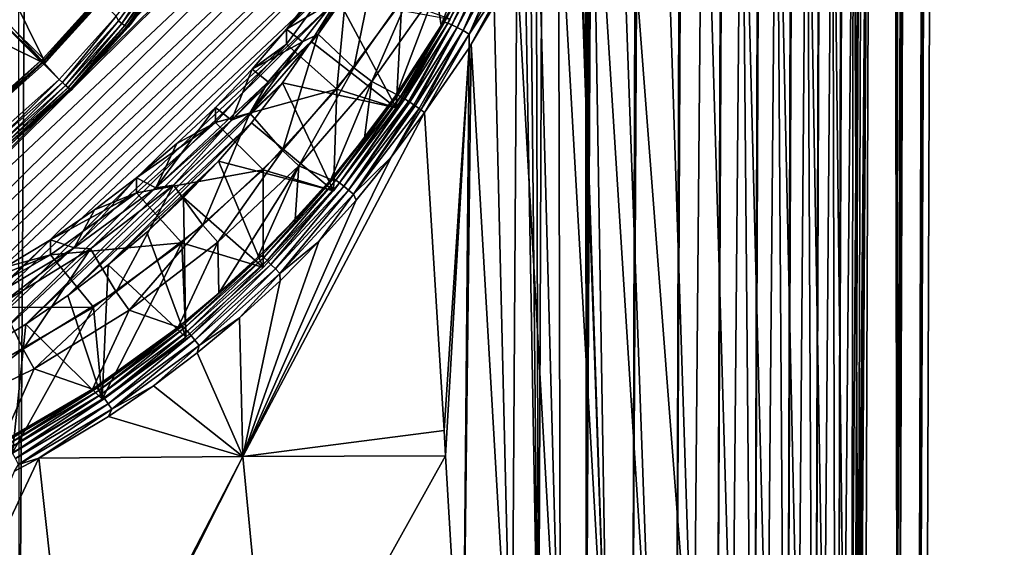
# Model space of a CAD drawing. Header units: metres. Extents: x -102 to 72, y -265 to 72.
# Tile 21 of 256: x 5.79 to 16.7, y -259.14 to -253.3. Entities that reach past the tile are written whole.
import ezdxf

# ---------------------------------------------------------------- set-up
doc = ezdxf.new("R2010")
doc.units = ezdxf.units.M
doc.layers.add('solid_20661094', color=7, linetype='CONTINUOUS')

msp = doc.modelspace()

# ---------------------------------------------------------------- linework, layer by layer
at = {"layer": 'solid_20661094'}
for points in [[(15.767754, -261.699188, 38.65176), (16.696865, -15.818176, 35.93668), (16.619881, -15.899044, 38.791)], [(15.767754, -261.699188, 38.65176), (15.838482, -261.749023, 35.600704), (16.696865, -15.818176, 35.93668)], [(15.838482, -261.749023, 35.600704), (16.637859, -15.880228, 33.09306), (16.696865, -15.818176, 35.93668)], [(15.751999, -261.68869, 32.550262), (16.437096, -16.087942, 30.185854), (16.637859, -15.880228, 33.09306)], [(15.838482, -261.749023, 35.600704), (15.751999, -261.68869, 32.550262), (16.637859, -15.880228, 33.09306)], [(15.767754, -261.699188, 38.65176), (16.619881, -15.899044, 38.791), (16.399897, -16.125862, 41.705696)], [(15.508991, -261.518555, 29.512526), (15.531548, -182.965637, 27.460052), (16.437096, -16.087942, 30.185854)], [(15.751999, -261.68869, 32.550262), (15.508991, -261.518555, 29.512526), (16.437096, -16.087942, 30.185854)], [(15.540368, -261.539459, 41.691402), (16.399897, -16.125862, 41.705696), (16.038172, -16.485662, 44.602657)], [(15.540368, -261.539459, 41.691402), (15.767754, -261.699188, 38.65176), (16.399897, -16.125862, 41.705696)], [(15.044673, -261.251404, 45.213795), (15.968146, -16.553497, 44.958805), (15.862125, -16.655119, 45.318401)], [(15.044673, -261.251404, 45.213795), (15.16042, -261.272461, 44.692516), (15.968146, -16.553497, 44.958805)], [(15.599402, -138.848373, 44.648285), (15.968146, -16.553497, 44.958805), (15.16042, -261.272461, 44.692516)], [(15.599402, -138.848373, 44.648285), (15.540368, -261.539459, 41.691402), (16.038172, -16.485662, 44.602657)], [(14.86039, -261.233337, 45.715271), (15.862125, -16.655119, 45.318401), (15.71642, -16.792681, 45.680553)], [(14.86039, -261.233337, 45.715271), (15.044673, -261.251404, 45.213795), (15.862125, -16.655119, 45.318401)], [(14.86039, -261.233337, 45.715271), (15.71642, -16.792681, 45.680553), (15.526321, -16.968599, 46.043358)], [(14.610955, -261.218689, 46.187622), (15.526321, -16.968599, 46.043358), (15.287199, -17.18434, 46.402126)], [(14.610955, -261.218689, 46.187622), (14.86039, -261.233337, 45.715271), (15.526321, -16.968599, 46.043358)], [(14.300807, -261.207794, 46.622501), (15.287199, -17.18434, 46.402126), (14.996894, -17.438267, 46.748146)], [(14.300807, -261.207794, 46.622501), (14.610955, -261.218689, 46.187622), (15.287199, -17.18434, 46.402126)], [(13.935389, -261.200806, 47.012241), (14.996894, -17.438267, 46.748146), (14.656782, -17.725088, 47.070034)], [(13.935389, -261.200806, 47.012241), (14.300807, -261.207794, 46.622501), (14.996894, -17.438267, 46.748146)], [(13.521143, -261.197968, 47.349895), (14.656782, -17.725088, 47.070034), (14.27103, -18.037121, 47.356945)], [(13.521143, -261.197968, 47.349895), (13.935389, -261.200806, 47.012241), (14.656782, -17.725088, 47.070034)], [(13.065547, -261.199371, 47.629326), (14.27103, -18.037121, 47.356945), (13.843923, -18.366976, 47.60059)], [(13.065547, -261.199371, 47.629326), (13.521143, -261.197968, 47.349895), (14.27103, -18.037121, 47.356945)], [(12.576873, -261.205017, 47.845482), (13.843923, -18.366976, 47.60059), (13.38612, -18.703257, 47.791653)], [(12.576873, -261.205017, 47.845482), (13.065547, -261.199371, 47.629326), (13.843923, -18.366976, 47.60059)], [(12.063837, -261.214874, 47.99456), (13.38612, -18.703257, 47.791653), (12.909039, -19.035669, 47.924694)], [(12.063837, -261.214874, 47.99456), (12.576873, -261.205017, 47.845482), (13.38612, -18.703257, 47.791653)], [(12.063837, -261.214874, 47.99456), (12.909039, -19.035669, 47.924694), (12.426747, -19.353964, 47.997395)], [(12.063837, -261.214874, 47.99456), (12.426747, -19.353964, 47.997395), (11.981533, -140.268799, 48.036354)], [(11.536177, -261.228729, 48.073895), (10.801327, -20.305944, 48.132713), (9.106099, -21.120581, 48.253544)], [(11.536177, -261.228729, 48.073895), (11.981533, -140.268799, 48.036354), (10.801327, -20.305944, 48.132713)], [(11.536177, -261.228729, 48.073895), (9.106099, -21.120581, 48.253544), (7.353194, -21.792902, 48.356762)], [(5.778378, -261.589081, 48.430702), (7.353194, -21.792902, 48.356762), (5.554535, -22.31921, 48.439766)], [(5.778378, -261.589081, 48.430702), (11.536177, -261.228729, 48.073895), (7.353194, -21.792902, 48.356762)], [(15.599402, -138.848373, 44.648285), (15.16042, -261.272461, 44.692516), (15.540368, -261.539459, 41.691402)], [(12.063837, -261.214874, 47.99456), (11.981533, -140.268799, 48.036354), (11.536177, -261.228729, 48.073895)], [(15.508991, -261.518555, 29.512526), (15.416904, -215.040756, 27.448965), (15.531548, -182.965637, 27.460052)], [(15.111858, -261.23999, 26.502474), (15.315142, -230.203476, 27.11484), (15.416904, -215.040756, 27.448965)], [(15.508991, -261.518555, 29.512526), (15.111858, -261.23999, 26.502474), (15.416904, -215.040756, 27.448965)], [(15.265931, -237.502594, 26.957346), (15.315142, -230.203476, 27.11484), (15.111858, -261.23999, 26.502474)], [(15.111858, -261.23999, 26.502474), (15.210783, -245.781555, 26.78665), (15.265931, -237.502594, 26.957346)], [(-5.51708, -241.006256, 14.571401), (6.22254, -253.957321, 16.391552), (-6.22254, -241.633347, 14.659532)], [(-5.51708, -241.006256, 14.571401), (6.855815, -253.258698, 16.293367), (6.22254, -253.957321, 16.391552)], [(6.22254, -253.957321, 16.391552), (5.51708, -254.584396, 16.479683), (-6.22254, -241.633347, 14.659532)], [(15.124663, -245.834564, 26.359465), (15.05303, -254.955566, 26.154745), (15.025278, -249.846008, 26.032766)], [(15.124663, -245.834564, 26.359465), (15.077713, -261.231018, 26.317057), (15.05303, -254.955566, 26.154745)], [(15.09595, -261.235413, 26.409554), (15.077713, -261.231018, 26.317057), (15.210783, -245.781555, 26.78665)], [(15.124663, -245.834564, 26.359465), (15.210783, -245.781555, 26.78665), (15.077713, -261.231018, 26.317057)], [(15.09595, -261.235413, 26.409554), (15.210783, -245.781555, 26.78665), (15.111858, -261.23999, 26.502474)], [(12.130988, -250.686691, 22.070753), (12.382719, -249.80072, 22.228867), (12.795164, -261.183594, 22.943645)], [(12.382719, -249.80072, 22.228867), (13.257453, -261.15802, 23.285316), (12.795164, -261.183594, 22.943645)], [(12.382719, -249.80072, 22.228867), (12.88586, -249.801956, 22.654377), (13.257453, -261.15802, 23.285316)], [(12.88586, -249.801956, 22.654377), (13.356035, -249.801041, 23.129471), (13.257453, -261.15802, 23.285316)], [(13.356035, -249.801041, 23.129471), (13.684366, -261.142639, 23.682724), (13.257453, -261.15802, 23.285316)], [(13.356035, -249.801041, 23.129471), (13.785506, -249.800079, 23.647123), (13.684366, -261.142639, 23.682724)], [(13.785506, -249.800079, 23.647123), (13.883943, -261.139038, 23.902576), (13.684366, -261.142639, 23.682724)], [(13.785506, -249.800079, 23.647123), (14.170506, -249.799088, 24.202087), (14.073037, -261.138306, 24.135826)], [(13.785506, -249.800079, 23.647123), (14.073037, -261.138306, 24.135826), (13.883943, -261.139038, 23.902576)], [(14.170506, -249.799088, 24.202087), (14.250483, -261.140472, 24.381479), (14.073037, -261.138306, 24.135826)], [(14.170506, -249.799088, 24.202087), (14.5075, -249.798111, 24.78857), (14.41503, -261.145538, 24.638189)], [(14.170506, -249.799088, 24.202087), (14.41503, -261.145538, 24.638189), (14.250483, -261.140472, 24.381479)], [(14.5075, -249.798111, 24.78857), (14.565451, -261.153412, 24.904303), (14.41503, -261.145538, 24.638189)], [(14.5075, -249.798111, 24.78857), (14.793438, -249.797165, 25.401003), (14.700588, -261.163971, 25.177822)], [(14.5075, -249.798111, 24.78857), (14.700588, -261.163971, 25.177822), (14.565451, -261.153412, 24.904303)], [(14.793438, -249.797165, 25.401003), (14.819613, -261.177094, 25.45685), (14.700588, -261.163971, 25.177822)], [(14.793438, -249.797165, 25.401003), (14.922204, -261.192657, 25.740225), (14.819613, -261.177094, 25.45685)], [(14.793438, -249.797165, 25.401003), (15.025278, -249.846008, 26.032766), (14.922204, -261.192657, 25.740225)], [(15.025278, -249.846008, 26.032766), (15.00827, -261.210663, 26.027258), (14.922204, -261.192657, 25.740225)], [(15.025278, -249.846008, 26.032766), (15.05303, -254.955566, 26.154745), (15.00827, -261.210663, 26.027258)], [(2.235073, -258.152405, 17.385065), (10.515081, -249.953003, 16.232714), (10.383725, -250.494797, 16.308857)], [(6.363961, -254.041687, 16.807341), (10.515081, -249.953003, 16.232714), (2.235073, -258.152405, 17.385065)], [(7.014733, -253.323364, 16.706387), (10.515081, -249.953003, 16.232714), (6.363961, -254.041687, 16.807341)], [(7.014733, -253.323364, 16.706387), (7.583252, -252.539581, 16.596233), (10.515081, -249.953003, 16.232714)], [(2.235073, -258.152405, 17.385065), (10.383725, -250.494797, 16.308857), (2.782193, -258.022339, 17.366785)], [(2.782193, -258.022339, 17.366785), (10.383725, -250.494797, 16.308857), (10.223842, -251.029312, 16.38398)], [(11.968786, -251.158264, 21.979214), (12.130988, -250.686691, 22.070753), (12.300081, -261.21814, 22.658411)], [(12.130988, -250.686691, 22.070753), (12.795164, -261.183594, 22.943645), (12.300081, -261.21814, 22.658411)], [(2.782193, -258.022339, 17.366785), (10.223842, -251.029312, 16.38398), (3.32197, -257.864014, 17.344534)], [(3.32197, -257.864014, 17.344534), (10.223842, -251.029312, 16.38398), (10.035995, -251.554611, 16.457806)], [(11.956514, -251.191666, 21.972607), (11.968786, -251.158264, 21.979214), (12.300081, -261.21814, 22.658411)], [(11.756574, -251.700714, 21.87113), (11.956514, -251.191666, 21.972607), (12.300081, -261.21814, 22.658411)], [(3.32197, -257.864014, 17.344534), (10.035995, -251.554611, 16.457806), (3.85243, -257.677979, 17.31839)], [(3.85243, -257.677979, 17.31839), (10.035995, -251.554611, 16.457806), (9.820643, -252.069458, 16.530161)], [(4.490128, -252.186096, 16.546555), (4.998621, -251.617706, 16.466673), (6.045763, -253.726593, 16.763056)], [(4.998621, -251.617706, 16.466673), (6.684664, -253.018616, 16.663557), (6.045763, -253.726593, 16.763056)], [(11.533815, -252.203674, 21.771225), (11.756574, -251.700714, 21.87113), (11.778007, -261.261047, 22.432396)], [(11.756574, -251.700714, 21.87113), (12.300081, -261.21814, 22.658411), (11.778007, -261.261047, 22.432396)], [(10.456103, -253.358994, 21.796013), (10.395855, -252.973495, 25.240749), (10.998068, -251.899094, 25.089752)], [(10.70184, -252.924072, 21.864019), (10.456103, -253.358994, 21.796013), (10.998068, -251.899094, 25.089752)], [(3.85243, -257.677979, 17.31839), (9.820643, -252.069458, 16.530161), (4.372336, -257.464722, 17.28842)], [(4.372336, -257.464722, 17.28842), (9.820643, -252.069458, 16.530161), (9.578288, -252.572632, 16.600878)], [(3.902003, -252.712524, 16.324633), (6.061993, -253.783447, 16.47514), (4.473898, -252.2108, 16.25412)], [(4.473898, -252.2108, 16.25412), (6.061993, -253.783447, 16.47514), (6.702609, -253.073563, 16.375374)], [(4.490128, -252.186096, 16.546555), (6.045763, -253.726593, 16.763056), (5.330831, -254.359268, 16.851974)], [(11.294136, -252.688004, 21.678453), (11.533815, -252.203674, 21.771225), (11.778007, -261.261047, 22.432396)], [(10.494653, -253.323853, 21.726334), (10.70184, -252.924072, 21.864019), (10.944533, -252.483154, 21.866007)], [(10.494653, -253.323853, 21.726334), (10.944533, -252.483154, 21.866007), (10.52846, -253.334076, 21.657387)], [(10.944533, -252.483154, 21.866007), (10.979568, -252.488235, 21.7971), (10.52846, -253.334076, 21.657387)], [(10.52846, -253.334076, 21.657387), (10.979568, -252.488235, 21.7971), (10.575933, -253.353897, 21.599464)], [(10.979568, -252.488235, 21.7971), (11.028886, -252.502213, 21.739017), (10.575933, -253.353897, 21.599464)], [(4.372336, -257.464722, 17.28842), (9.578288, -252.572632, 16.600878), (4.880455, -257.224731, 17.25469)], [(4.880455, -257.224731, 17.25469), (9.578288, -252.572632, 16.600878), (9.309833, -253.062256, 16.669689)], [(6.878955, -253.310654, 16.307497), (6.855815, -253.258698, 16.293367), (7.423544, -252.568375, 16.203176)], [(6.878955, -253.310654, 16.307497), (7.423544, -252.568375, 16.203176), (6.916493, -253.337967, 16.331488)], [(7.423544, -252.568375, 16.203176), (7.464054, -252.59166, 16.226601), (6.916493, -253.337967, 16.331488)], [(6.916493, -253.337967, 16.331488), (7.464054, -252.59166, 16.226601), (6.948732, -253.359406, 16.3666)], [(7.464054, -252.59166, 16.226601), (7.498845, -252.609604, 16.261223), (6.948732, -253.359406, 16.3666)], [(7.583239, -252.567444, 16.398184), (7.014733, -253.323364, 16.706387), (7.01472, -253.351212, 16.508335)], [(7.54232, -252.625076, 16.354012), (7.583239, -252.567444, 16.398184), (7.01472, -253.351212, 16.508335)], [(7.583239, -252.567444, 16.398184), (7.583252, -252.539581, 16.596233), (7.014733, -253.323364, 16.706387)], [(9.759402, -252.511002, 25.680666), (9.489269, -253.830536, 25.361198), (9.093899, -253.457855, 25.813736)], [(9.616095, -252.600708, 26.652609), (9.759402, -252.511002, 25.680666), (9.093899, -253.457855, 25.813736)], [(9.280559, -253.080063, 26.719976), (9.616095, -252.600708, 26.652609), (9.093899, -253.457855, 25.813736)], [(9.759402, -252.511002, 25.680666), (10.18372, -252.842499, 25.222342), (9.489269, -253.830536, 25.361198)], [(10.575933, -253.353897, 21.599464), (11.028886, -252.502213, 21.739017), (10.633904, -253.381973, 21.556429)], [(11.028886, -252.502213, 21.739017), (11.089197, -252.524155, 21.695629), (10.633904, -253.381973, 21.556429)], [(10.633904, -253.381973, 21.556429), (11.089197, -252.524155, 21.695629), (10.69851, -253.416443, 21.531151)], [(11.089197, -252.524155, 21.695629), (11.15648, -252.552597, 21.66983), (10.69851, -253.416443, 21.531151)], [(10.69851, -253.416443, 21.531151), (11.15648, -252.552597, 21.66983), (10.765442, -253.455017, 21.525314)], [(11.15648, -252.552597, 21.66983), (11.226248, -252.585632, 21.66334), (10.765442, -253.455017, 21.525314)], [(10.765442, -253.455017, 21.525314), (11.226248, -252.585632, 21.66334), (11.217564, -252.776627, 21.650112)], [(6.948732, -253.359406, 16.3666), (7.498845, -252.609604, 16.261223), (6.97347, -253.373474, 16.410435)], [(7.498845, -252.609604, 16.261223), (7.525541, -252.621002, 16.304684), (6.97347, -253.373474, 16.410435)], [(6.97347, -253.373474, 16.410435), (7.525541, -252.621002, 16.304684), (6.989017, -253.379211, 16.459999)], [(7.525541, -252.621002, 16.304684), (7.54232, -252.625076, 16.354012), (6.989017, -253.379211, 16.459999)], [(6.989017, -253.379211, 16.459999), (7.54232, -252.625076, 16.354012), (7.01472, -253.351212, 16.508335)], [(9.435055, -252.624237, 25.191666), (9.101378, -252.938004, 26.447556), (8.742972, -253.400543, 26.512562)], [(8.742984, -253.567535, 25.324238), (9.435055, -252.624237, 25.191666), (8.742972, -253.400543, 26.512562)], [(9.300279, -254.066086, 25.394304), (9.435055, -252.624237, 25.191666), (8.742984, -253.567535, 25.324238)], [(9.300279, -254.066086, 25.394304), (10.019685, -253.095901, 25.257954), (9.435055, -252.624237, 25.191666)], [(11.044211, -253.144165, 21.597227), (11.294136, -252.688004, 21.678453), (11.239066, -261.311066, 22.269344)], [(11.294136, -252.688004, 21.678453), (11.778007, -261.261047, 22.432396), (11.239066, -261.311066, 22.269344)], [(3.902003, -252.712524, 16.324633), (5.345141, -254.417831, 16.564297), (6.061993, -253.783447, 16.47514)], [(11.217564, -252.776627, 21.650112), (10.788603, -253.568695, 21.52985), (10.764721, -253.606415, 21.524342)], [(10.765442, -253.455017, 21.525314), (11.217564, -252.776627, 21.650112), (10.764721, -253.606415, 21.524342)], [(11.217564, -252.776627, 21.650112), (11.044211, -253.144165, 21.597227), (10.788603, -253.568695, 21.52985)], [(9.489269, -253.830536, 25.361198), (10.18372, -252.842499, 25.222342), (9.686994, -253.982025, 25.38249)], [(10.18372, -252.842499, 25.222342), (10.395855, -252.973495, 25.240749), (9.686994, -253.982025, 25.38249)], [(10.494653, -253.323853, 21.726334), (10.456103, -253.358994, 21.796013), (10.70184, -252.924072, 21.864019)], [(6.684664, -253.018616, 16.663557), (6.684659, -253.046463, 16.465506), (6.045763, -253.754425, 16.565002)], [(6.684664, -253.018616, 16.663557), (6.045763, -253.754425, 16.565002), (6.045763, -253.726593, 16.763056)], [(8.742972, -253.400543, 26.512562), (9.101378, -252.938004, 26.447556), (9.280559, -253.080063, 26.719976)], [(9.961756, -254.125839, 21.707239), (9.686994, -253.982025, 25.38249), (10.395855, -252.973495, 25.240749)], [(10.456103, -253.358994, 21.796013), (9.961756, -254.125839, 21.707239), (10.395855, -252.973495, 25.240749)], [(4.880455, -257.224731, 17.25469), (9.309833, -253.062256, 16.669689), (5.374885, -256.958893, 17.217329)], [(5.374885, -256.958893, 17.217329), (9.309833, -253.062256, 16.669689), (9.015717, -253.537537, 16.736488)], [(6.684659, -253.046463, 16.465506), (6.049881, -253.765167, 16.518133), (6.045763, -253.754425, 16.565002)], [(6.684659, -253.046463, 16.465506), (6.668523, -253.082306, 16.422165), (6.049881, -253.765167, 16.518133)], [(6.668523, -253.082306, 16.422165), (6.061993, -253.783447, 16.47514), (6.049881, -253.765167, 16.518133)], [(6.702609, -253.073563, 16.375374), (6.061993, -253.783447, 16.47514), (6.668523, -253.082306, 16.422165)], [(8.742972, -253.400543, 26.512562), (9.280559, -253.080063, 26.719976), (8.92068, -253.541779, 26.784866)], [(8.92068, -253.541779, 26.784866), (9.280559, -253.080063, 26.719976), (9.093899, -253.457855, 25.813736)], [(9.015717, -253.537537, 16.736488), (9.309833, -253.062256, 16.669689), (9.95711, -254.2715, 17.56842)], [(9.95711, -254.2715, 17.56842), (10.019685, -253.095901, 25.257954), (9.300279, -254.066086, 25.394304)], [(9.309833, -253.062256, 16.669689), (10.556845, -253.28923, 17.43037), (9.95711, -254.2715, 17.56842)], [(9.95711, -254.2715, 17.56842), (10.556845, -253.28923, 17.43037), (10.019685, -253.095901, 25.257954)], [(10.788603, -253.568695, 21.52985), (11.044211, -253.144165, 21.597227), (11.239066, -261.311066, 22.269344)], [(6.258999, -253.992477, 16.40332), (6.22254, -253.957321, 16.391552), (6.855815, -253.258698, 16.293367)], [(6.878955, -253.310654, 16.307497), (6.258999, -253.992477, 16.40332), (6.855815, -253.258698, 16.293367)], [(6.878955, -253.310654, 16.307497), (6.293154, -254.023529, 16.427835), (6.258999, -253.992477, 16.40332)], [(6.878955, -253.310654, 16.307497), (6.916493, -253.337967, 16.331488), (6.293154, -254.023529, 16.427835)], [(6.916493, -253.337967, 16.331488), (6.322487, -254.048141, 16.463398), (6.293154, -254.023529, 16.427835)], [(6.916493, -253.337967, 16.331488), (6.948732, -253.359406, 16.3666), (6.322487, -254.048141, 16.463398)], [(6.948732, -253.359406, 16.3666), (6.344995, -254.064667, 16.507576), (6.322487, -254.048141, 16.463398)], [(6.948732, -253.359406, 16.3666), (6.97347, -253.373474, 16.410435), (6.344995, -254.064667, 16.507576)], [(7.01472, -253.351212, 16.508335), (7.014733, -253.323364, 16.706387), (6.363961, -254.041687, 16.807341)], [(7.01472, -253.351212, 16.508335), (6.363961, -254.041687, 16.807341), (6.363961, -254.069519, 16.609287)], [(6.989017, -253.379211, 16.459999), (7.01472, -253.351212, 16.508335), (6.363961, -254.069519, 16.609287)], [(9.976436, -254.130676, 21.635689), (9.961756, -254.125839, 21.707239), (10.456103, -253.358994, 21.796013)], [(9.976436, -254.130676, 21.635689), (10.456103, -253.358994, 21.796013), (10.494653, -253.323853, 21.726334)], [(10.004973, -254.145645, 21.569471), (9.976436, -254.130676, 21.635689), (10.494653, -253.323853, 21.726334)], [(10.004973, -254.145645, 21.569471), (10.494653, -253.323853, 21.726334), (10.008603, -254.14772, 21.563198)], [(10.494653, -253.323853, 21.726334), (10.52846, -253.334076, 21.657387), (10.008603, -254.14772, 21.563198)], [(10.045606, -254.169846, 21.513021), (10.008603, -254.14772, 21.563198), (10.52846, -253.334076, 21.657387)], [(10.045606, -254.169846, 21.513021), (10.52846, -253.334076, 21.657387), (10.052807, -254.174316, 21.505404)], [(10.52846, -253.334076, 21.657387), (10.575933, -253.353897, 21.599464), (10.052807, -254.174316, 21.505404)], [(10.095882, -254.201797, 21.469736), (10.052807, -254.174316, 21.505404), (10.575933, -253.353897, 21.599464)], [(10.095882, -254.201797, 21.469736), (10.575933, -253.353897, 21.599464), (10.107203, -254.209213, 21.46269)], [(10.575933, -253.353897, 21.599464), (10.633904, -253.381973, 21.556429), (10.107203, -254.209213, 21.46269)], [(6.97347, -253.373474, 16.410435), (6.359142, -254.07196, 16.557358), (6.344995, -254.064667, 16.507576)], [(6.97347, -253.373474, 16.410435), (6.989017, -253.379211, 16.459999), (6.359142, -254.07196, 16.557358)], [(6.989017, -253.379211, 16.459999), (6.363961, -254.069519, 16.609287), (6.359142, -254.07196, 16.557358)], [(9.093899, -253.457855, 25.813736), (8.697459, -254.743881, 25.489563), (8.335086, -254.333145, 25.936752)], [(8.92068, -253.541779, 26.784866), (9.093899, -253.457855, 25.813736), (8.335086, -254.333145, 25.936752)], [(8.360326, -253.844208, 26.574913), (8.742972, -253.400543, 26.512562), (8.92068, -253.541779, 26.784866)], [(8.742984, -253.567535, 25.324238), (8.742972, -253.400543, 26.512562), (8.360326, -253.844208, 26.574913)], [(9.093899, -253.457855, 25.813736), (9.489269, -253.830536, 25.361198), (8.697459, -254.743881, 25.489563)], [(10.152777, -254.239609, 21.442226), (10.107203, -254.209213, 21.46269), (10.633904, -253.381973, 21.556429)], [(10.152777, -254.239609, 21.442226), (10.633904, -253.381973, 21.556429), (10.168173, -254.250076, 21.437901)], [(10.633904, -253.381973, 21.556429), (10.69851, -253.416443, 21.531151), (10.168173, -254.250076, 21.437901)], [(10.212857, -254.280975, 21.432148), (10.168173, -254.250076, 21.437901), (10.69851, -253.416443, 21.531151)], [(10.212857, -254.280975, 21.432148), (10.69851, -253.416443, 21.531151), (10.231608, -254.294174, 21.432692)], [(10.69851, -253.416443, 21.531151), (10.765442, -253.455017, 21.525314), (10.231608, -254.294174, 21.432692)], [(10.231608, -254.294174, 21.432692), (10.765442, -253.455017, 21.525314), (10.272565, -254.323654, 21.440144)], [(10.765442, -253.455017, 21.525314), (10.764721, -253.606415, 21.524342), (10.272565, -254.323654, 21.440144)], [(5.374885, -256.958893, 17.217329), (9.015717, -253.537537, 16.736488), (5.854851, -256.667633, 17.176395)], [(5.854851, -256.667633, 17.176395), (9.015717, -253.537537, 16.736488), (8.696884, -253.996933, 16.80105)], [(8.742984, -253.567535, 25.324238), (8.360326, -253.844208, 26.574913), (7.954951, -254.267212, 26.634365)], [(7.954951, -254.434219, 25.446043), (8.742984, -253.567535, 25.324238), (7.954951, -254.267212, 26.634365)], [(9.300279, -254.066086, 25.394304), (8.742984, -253.567535, 25.324238), (7.954951, -254.434219, 25.446043)], [(8.537401, -253.984634, 26.847107), (8.92068, -253.541779, 26.784866), (8.335086, -254.333145, 25.936752)], [(8.360326, -253.844208, 26.574913), (8.92068, -253.541779, 26.784866), (8.537401, -253.984634, 26.847107)], [(8.696884, -253.996933, 16.80105), (9.015717, -253.537537, 16.736488), (9.95711, -254.2715, 17.56842)], [(10.788603, -253.568695, 21.52985), (11.239066, -261.311066, 22.269344), (10.696049, -261.366302, 22.171629)], [(10.764721, -253.606415, 21.524342), (10.788603, -253.568695, 21.52985), (10.696049, -261.366302, 22.171629)], [(10.764721, -253.606415, 21.524342), (10.488271, -257.844849, 21.797537), (10.272565, -254.323654, 21.440144)], [(10.764721, -253.606415, 21.524342), (10.505208, -258.126953, 21.826891), (10.488271, -257.844849, 21.797537)], [(10.764721, -253.606415, 21.524342), (10.696049, -261.366302, 22.171629), (10.505208, -258.126953, 21.826891)], [(6.045763, -253.726593, 16.763056), (5.330838, -254.3871, 16.653921), (5.330831, -254.359268, 16.851974)], [(6.045763, -253.726593, 16.763056), (6.045763, -253.754425, 16.565002), (5.330838, -254.3871, 16.653921)], [(5.330838, -254.3871, 16.653921), (6.045763, -253.754425, 16.565002), (5.360309, -254.377792, 16.604233)], [(5.345141, -254.417831, 16.564297), (6.049881, -253.765167, 16.518133), (6.061993, -253.783447, 16.47514)], [(5.345141, -254.417831, 16.564297), (5.360309, -254.377792, 16.604233), (6.049881, -253.765167, 16.518133)], [(6.045763, -253.754425, 16.565002), (6.049881, -253.765167, 16.518133), (5.360309, -254.377792, 16.604233)], [(8.360326, -253.844208, 26.574913), (8.131728, -254.407486, 26.906534), (7.954951, -254.267212, 26.634365)], [(8.360326, -253.844208, 26.574913), (8.537401, -253.984634, 26.847107), (8.131728, -254.407486, 26.906534)], [(8.697459, -254.743881, 25.489563), (9.489269, -253.830536, 25.361198), (8.878731, -254.914383, 25.513523)], [(9.489269, -253.830536, 25.361198), (9.686994, -253.982025, 25.38249), (8.878731, -254.914383, 25.513523)], [(5.570468, -254.6064, 16.489603), (5.51708, -254.584396, 16.479683), (6.22254, -253.957321, 16.391552)], [(6.258999, -253.992477, 16.40332), (5.570468, -254.6064, 16.489603), (6.22254, -253.957321, 16.391552)], [(5.600866, -254.640793, 16.514587), (5.570468, -254.6064, 16.489603), (6.258999, -253.992477, 16.40332)], [(5.600866, -254.640793, 16.514587), (6.258999, -253.992477, 16.40332), (6.293154, -254.023529, 16.427835)], [(5.854851, -256.667633, 17.176395), (8.696884, -253.996933, 16.80105), (6.318754, -256.351929, 17.132023)], [(6.318754, -256.351929, 17.132023), (8.696884, -253.996933, 16.80105), (8.354403, -254.438919, 16.863167)], [(8.131728, -254.407486, 26.906534), (8.537401, -253.984634, 26.847107), (8.335086, -254.333145, 25.936752)], [(8.354403, -254.438919, 16.863167), (8.696884, -253.996933, 16.80105), (9.264477, -255.191895, 17.697771)], [(8.696884, -253.996933, 16.80105), (9.95711, -254.2715, 17.56842), (9.264477, -255.191895, 17.697771)], [(9.232978, -255.066986, 21.63208), (8.878731, -254.914383, 25.513523), (9.686994, -253.982025, 25.38249)], [(9.607944, -254.605988, 21.668652), (9.232978, -255.066986, 21.63208), (9.686994, -253.982025, 25.38249)], [(9.961756, -254.125839, 21.707239), (9.607944, -254.605988, 21.668652), (9.686994, -253.982025, 25.38249)], [(6.363961, -254.041687, 16.807341), (2.235073, -258.152405, 17.385065), (1.681693, -258.253967, 17.39934)], [(5.638574, -254.686127, 16.897911), (6.363961, -254.041687, 16.807341), (1.681693, -258.253967, 17.39934)], [(5.626972, -254.668304, 16.550554), (5.600866, -254.640793, 16.514587), (6.293154, -254.023529, 16.427835)], [(5.626972, -254.668304, 16.550554), (6.293154, -254.023529, 16.427835), (6.322487, -254.048141, 16.463398)], [(5.647005, -254.687027, 16.595043), (5.626972, -254.668304, 16.550554), (6.322487, -254.048141, 16.463398)], [(6.363961, -254.069519, 16.609287), (6.363961, -254.041687, 16.807341), (5.638574, -254.686127, 16.897911)], [(5.63859, -254.713959, 16.699856), (6.363961, -254.069519, 16.609287), (5.638574, -254.686127, 16.897911)], [(5.63859, -254.713959, 16.699856), (6.359142, -254.07196, 16.557358), (6.363961, -254.069519, 16.609287)], [(5.63859, -254.713959, 16.699856), (5.659595, -254.695709, 16.64502), (6.359142, -254.07196, 16.557358)], [(5.647005, -254.687027, 16.595043), (6.322487, -254.048141, 16.463398), (6.344995, -254.064667, 16.507576)], [(5.647005, -254.687027, 16.595043), (6.344995, -254.064667, 16.507576), (5.659595, -254.695709, 16.64502)], [(6.344995, -254.064667, 16.507576), (6.359142, -254.07196, 16.557358), (5.659595, -254.695709, 16.64502)], [(8.485281, -254.959396, 25.51985), (9.300279, -254.066086, 25.394304), (7.954951, -254.434219, 25.446043)], [(9.264477, -255.191895, 17.697771), (9.300279, -254.066086, 25.394304), (8.485281, -254.959396, 25.51985)], [(9.262872, -255.055862, 21.56209), (9.607944, -254.605988, 21.668652), (9.961756, -254.125839, 21.707239)], [(9.262872, -255.055862, 21.56209), (9.961756, -254.125839, 21.707239), (9.976436, -254.130676, 21.635689)], [(9.264477, -255.191895, 17.697771), (9.95711, -254.2715, 17.56842), (9.300279, -254.066086, 25.394304)], [(9.262872, -255.055862, 21.56209), (9.976436, -254.130676, 21.635689), (9.290125, -255.074188, 21.496181)], [(9.290125, -255.074188, 21.496181), (9.976436, -254.130676, 21.635689), (10.004973, -254.145645, 21.569471)], [(9.290125, -255.074188, 21.496181), (10.004973, -254.145645, 21.569471), (9.328512, -255.102753, 21.440197)], [(9.328512, -255.102753, 21.440197), (10.004973, -254.145645, 21.569471), (10.008603, -254.14772, 21.563198)], [(9.328512, -255.102753, 21.440197), (10.008603, -254.14772, 21.563198), (10.045606, -254.169846, 21.513021)], [(9.328512, -255.102753, 21.440197), (10.045606, -254.169846, 21.513021), (9.37572, -255.139786, 21.397511)], [(9.37572, -255.139786, 21.397511), (10.045606, -254.169846, 21.513021), (10.052807, -254.174316, 21.505404)], [(9.37572, -255.139786, 21.397511), (10.052807, -254.174316, 21.505404), (10.095882, -254.201797, 21.469736)], [(9.37572, -255.139786, 21.397511), (10.095882, -254.201797, 21.469736), (9.428905, -255.18309, 21.370695)], [(9.428905, -255.18309, 21.370695), (10.095882, -254.201797, 21.469736), (10.107203, -254.209213, 21.46269)], [(9.428905, -255.18309, 21.370695), (10.107203, -254.209213, 21.46269), (10.152777, -254.239609, 21.442226)], [(7.954951, -254.267212, 26.634365), (8.131728, -254.407486, 26.906534), (7.295523, -255.158005, 27.012012)], [(7.527779, -254.668655, 26.690783), (7.954951, -254.267212, 26.634365), (7.295523, -255.158005, 27.012012)], [(8.335086, -254.333145, 25.936752), (7.816419, -255.573212, 25.606117), (7.490755, -255.12793, 26.04845)], [(8.131728, -254.407486, 26.906534), (8.335086, -254.333145, 25.936752), (7.490755, -255.12793, 26.04845)], [(7.954951, -254.434219, 25.446043), (7.954951, -254.267212, 26.634365), (7.527779, -254.668655, 26.690783)], [(8.335086, -254.333145, 25.936752), (8.697459, -254.743881, 25.489563), (7.816419, -255.573212, 25.606117)], [(8.256529, -258.135559, 21.466112), (10.272565, -254.323654, 21.440144), (10.488271, -257.844849, 21.797537)], [(8.256529, -258.135559, 21.466112), (9.90386, -254.819824, 21.40221), (10.272565, -254.323654, 21.440144)], [(9.428905, -255.18309, 21.370695), (10.152777, -254.239609, 21.442226), (9.48486, -255.230057, 21.361362)], [(9.48486, -255.230057, 21.361362), (10.152777, -254.239609, 21.442226), (10.168173, -254.250076, 21.437901)], [(9.48486, -255.230057, 21.361362), (10.168173, -254.250076, 21.437901), (10.212857, -254.280975, 21.432148)], [(9.48486, -255.230057, 21.361362), (10.212857, -254.280975, 21.432148), (9.90386, -254.819824, 21.40221)], [(9.90386, -254.819824, 21.40221), (10.212857, -254.280975, 21.432148), (10.231608, -254.294174, 21.432692)], [(9.90386, -254.819824, 21.40221), (10.231608, -254.294174, 21.432692), (10.272565, -254.323654, 21.440144)], [(6.318754, -256.351929, 17.132023), (8.354403, -254.438919, 16.863167), (6.765084, -256.012756, 17.084358)], [(6.765084, -256.012756, 17.084358), (8.354403, -254.438919, 16.863167), (7.98876, -254.862869, 16.92275)], [(7.079736, -255.2146, 25.555716), (7.954951, -254.434219, 25.446043), (7.079755, -255.047577, 26.744036)], [(8.485281, -254.959396, 25.51985), (7.954951, -254.434219, 25.446043), (7.079736, -255.2146, 25.555716)], [(7.954951, -254.434219, 25.446043), (7.527779, -254.668655, 26.690783), (7.079755, -255.047577, 26.744036)], [(7.295523, -255.158005, 27.012012), (8.131728, -254.407486, 26.906534), (7.490755, -255.12793, 26.04845)], [(7.98876, -254.862869, 16.92275), (8.354403, -254.438919, 16.863167), (9.264477, -255.191895, 17.697771)], [(7.079755, -255.047577, 26.744036), (7.527779, -254.668655, 26.690783), (7.295523, -255.158005, 27.012012)], [(9.262872, -255.055862, 21.56209), (9.232978, -255.066986, 21.63208), (9.607944, -254.605988, 21.668652)], [(7.816419, -255.573212, 25.606117), (8.697459, -254.743881, 25.489563), (7.97932, -255.761017, 25.632511)], [(8.697459, -254.743881, 25.489563), (8.878731, -254.914383, 25.513523), (7.97932, -255.761017, 25.632511)], [(6.765084, -256.012756, 17.084358), (7.98876, -254.862869, 16.92275), (7.193202, -255.650681, 17.03347)], [(7.193202, -255.650681, 17.03347), (7.98876, -254.862869, 16.92275), (7.601395, -255.26709, 16.979559)], [(7.601395, -255.26709, 16.979559), (7.98876, -254.862869, 16.92275), (8.485281, -256.041931, 17.817236)], [(7.98876, -254.862869, 16.92275), (9.264477, -255.191895, 17.697771), (8.485281, -256.041931, 17.817236)], [(8.256529, -258.135559, 21.466112), (9.513293, -255.296616, 21.366381), (9.90386, -254.819824, 21.40221)], [(9.48486, -255.230057, 21.361362), (9.90386, -254.819824, 21.40221), (9.513293, -255.296616, 21.366381)], [(7.583194, -255.766464, 25.633276), (8.485281, -254.959396, 25.51985), (7.079736, -255.2146, 25.555716)], [(8.485281, -256.041931, 17.817236), (8.485281, -254.959396, 25.51985), (7.583194, -255.766464, 25.633276)], [(7.990676, -256.326752, 21.536888), (7.97932, -255.761017, 25.632511), (8.878731, -254.914383, 25.513523)], [(8.423382, -255.928146, 21.566032), (7.990676, -256.326752, 21.536888), (8.878731, -254.914383, 25.513523)], [(8.837805, -255.507965, 21.597811), (8.423382, -255.928146, 21.566032), (8.878731, -254.914383, 25.513523)], [(9.264477, -255.191895, 17.697771), (8.485281, -254.959396, 25.51985), (8.485281, -256.041931, 17.817236)], [(9.232978, -255.066986, 21.63208), (8.837805, -255.507965, 21.597811), (8.878731, -254.914383, 25.513523)], [(15.05303, -254.955566, 26.154745), (15.077713, -261.231018, 26.317057), (15.00827, -261.210663, 26.027258)], [(7.079755, -255.047577, 26.744036), (7.295523, -255.158005, 27.012012), (6.389058, -255.82373, 27.105576)], [(6.61267, -255.402496, 26.793917), (7.079755, -255.047577, 26.744036), (6.389058, -255.82373, 27.105576)], [(7.079736, -255.2146, 25.555716), (7.079755, -255.047577, 26.744036), (6.61267, -255.402496, 26.793917)], [(8.46504, -255.910324, 21.49675), (9.232978, -255.066986, 21.63208), (9.262872, -255.055862, 21.56209)], [(8.46504, -255.910324, 21.49675), (9.262872, -255.055862, 21.56209), (8.490512, -255.931961, 21.431128)], [(8.46504, -255.910324, 21.49675), (8.837805, -255.507965, 21.597811), (9.232978, -255.066986, 21.63208)], [(9.262872, -255.055862, 21.56209), (9.290125, -255.074188, 21.496181), (8.490512, -255.931961, 21.431128)], [(8.490512, -255.931961, 21.431128), (9.290125, -255.074188, 21.496181), (8.526088, -255.964691, 21.375578)], [(9.290125, -255.074188, 21.496181), (9.328512, -255.102753, 21.440197), (8.526088, -255.964691, 21.375578)], [(8.526088, -255.964691, 21.375578), (9.328512, -255.102753, 21.440197), (8.569624, -256.006561, 21.333445)], [(9.328512, -255.102753, 21.440197), (9.37572, -255.139786, 21.397511), (8.569624, -256.006561, 21.333445)], [(6.127165, -255.899933, 25.652035), (7.079736, -255.2146, 25.555716), (6.127194, -255.73291, 26.840353)], [(7.583194, -255.766464, 25.633276), (7.079736, -255.2146, 25.555716), (6.127165, -255.899933, 25.652035)], [(7.079736, -255.2146, 25.555716), (6.61267, -255.402496, 26.793917), (6.127194, -255.73291, 26.840353)], [(6.389058, -255.82373, 27.105576), (7.295523, -255.158005, 27.012012), (6.569568, -255.834045, 26.147688)], [(7.490755, -255.12793, 26.04845), (6.855189, -256.310028, 25.709667), (6.569568, -255.834045, 26.147688)], [(7.295523, -255.158005, 27.012012), (7.490755, -255.12793, 26.04845), (6.569568, -255.834045, 26.147688)], [(7.490755, -255.12793, 26.04845), (7.816419, -255.573212, 25.606117), (6.855189, -256.310028, 25.709667)], [(8.569624, -256.006561, 21.333445), (9.37572, -255.139786, 21.397511), (8.618496, -256.055023, 21.30727)], [(9.37572, -255.139786, 21.397511), (9.428905, -255.18309, 21.370695), (8.618496, -256.055023, 21.30727)], [(8.618496, -256.055023, 21.30727), (9.428905, -255.18309, 21.370695), (8.66976, -256.107178, 21.29863)], [(9.428905, -255.18309, 21.370695), (9.48486, -255.230057, 21.361362), (8.66976, -256.107178, 21.29863)], [(7.626891, -256.813538, 17.92568), (7.193202, -255.650681, 17.03347), (7.601395, -255.26709, 16.979559)], [(7.626891, -256.813538, 17.92568), (7.601395, -255.26709, 16.979559), (8.485281, -256.041931, 17.817236)], [(8.256529, -258.135559, 21.466112), (9.101852, -255.752655, 21.332891), (9.513293, -255.296616, 21.366381)], [(8.66976, -256.107178, 21.29863), (9.48486, -255.230057, 21.361362), (9.101852, -255.752655, 21.332891)], [(9.48486, -255.230057, 21.361362), (9.513293, -255.296616, 21.366381), (9.101852, -255.752655, 21.332891)], [(6.127194, -255.73291, 26.840353), (6.61267, -255.402496, 26.793917), (6.389058, -255.82373, 27.105576)], [(8.46504, -255.910324, 21.49675), (8.423382, -255.928146, 21.566032), (8.837805, -255.507965, 21.597811)], [(7.626891, -256.813538, 17.92568), (6.765084, -256.012756, 17.084358), (7.193202, -255.650681, 17.03347)], [(6.855189, -256.310028, 25.709667), (7.816419, -255.573212, 25.606117), (6.998026, -256.513214, 25.738224)], [(7.816419, -255.573212, 25.606117), (7.97932, -255.761017, 25.632511), (6.998026, -256.513214, 25.738224)], [(6.127194, -255.73291, 26.840353), (6.389058, -255.82373, 27.105576), (5.421062, -256.398285, 27.186323)], [(5.62491, -256.03772, 26.88319), (6.127194, -255.73291, 26.840353), (5.421062, -256.398285, 27.186323)], [(6.127165, -255.899933, 25.652035), (6.127194, -255.73291, 26.840353), (5.62491, -256.03772, 26.88319)], [(6.603479, -256.478851, 25.733398), (7.583194, -255.766464, 25.633276), (6.127165, -255.899933, 25.652035)], [(6.697459, -257.49942, 18.022076), (7.583194, -255.766464, 25.633276), (6.603479, -256.478851, 25.733398)], [(7.626891, -256.813538, 17.92568), (7.583194, -255.766464, 25.633276), (6.697459, -257.49942, 18.022076)], [(7.540667, -256.703156, 21.510429), (6.998026, -256.513214, 25.738224), (7.97932, -255.761017, 25.632511)], [(7.990676, -256.326752, 21.536888), (7.540667, -256.703156, 21.510429), (7.97932, -255.761017, 25.632511)], [(7.626891, -256.813538, 17.92568), (8.485281, -256.041931, 17.817236), (7.583194, -255.766464, 25.633276)], [(8.256529, -258.135559, 21.466112), (8.670607, -256.187042, 21.301945), (9.101852, -255.752655, 21.332891)], [(8.66976, -256.107178, 21.29863), (9.101852, -255.752655, 21.332891), (8.670607, -256.187042, 21.301945)], [(5.421062, -256.398285, 27.186323), (6.389058, -255.82373, 27.105576), (5.580976, -256.444244, 26.233444)], [(6.389058, -255.82373, 27.105576), (6.569568, -255.834045, 26.147688), (5.580976, -256.444244, 26.233444)], [(6.569568, -255.834045, 26.147688), (5.823627, -256.946747, 25.799152), (5.580976, -256.444244, 26.233444)], [(6.569568, -255.834045, 26.147688), (6.855189, -256.310028, 25.709667), (5.823627, -256.946747, 25.799152)], [(5.107443, -256.482941, 25.733971), (6.127165, -255.899933, 25.652035), (5.107483, -256.315918, 26.922289)], [(6.603479, -256.478851, 25.733398), (6.127165, -255.899933, 25.652035), (5.107443, -256.482941, 25.733971)], [(6.127165, -255.899933, 25.652035), (5.62491, -256.03772, 26.88319), (5.107483, -256.315918, 26.922289)], [(7.589324, -256.685791, 21.441225), (8.423382, -255.928146, 21.566032), (8.46504, -255.910324, 21.49675)], [(7.589324, -256.685791, 21.441225), (8.46504, -255.910324, 21.49675), (7.612544, -256.71051, 21.375868)], [(7.589324, -256.685791, 21.441225), (7.990676, -256.326752, 21.536888), (8.423382, -255.928146, 21.566032)], [(8.46504, -255.910324, 21.49675), (8.490512, -255.931961, 21.431128), (7.612544, -256.71051, 21.375868)], [(7.612544, -256.71051, 21.375868), (8.490512, -255.931961, 21.431128), (7.644773, -256.747162, 21.320715)], [(8.490512, -255.931961, 21.431128), (8.526088, -255.964691, 21.375578), (7.644773, -256.747162, 21.320715)], [(7.644773, -256.747162, 21.320715), (8.526088, -255.964691, 21.375578), (7.68407, -256.793488, 21.279091)], [(8.526088, -255.964691, 21.375578), (8.569624, -256.006561, 21.333445), (7.68407, -256.793488, 21.279091)], [(6.697459, -257.49942, 18.022076), (6.318754, -256.351929, 17.132023), (6.765084, -256.012756, 17.084358)], [(7.626891, -256.813538, 17.92568), (6.697459, -257.49942, 18.022076), (6.765084, -256.012756, 17.084358)], [(7.68407, -256.793488, 21.279091), (8.569624, -256.006561, 21.333445), (7.728068, -256.84671, 21.2535)], [(8.569624, -256.006561, 21.333445), (8.618496, -256.055023, 21.30727), (7.728068, -256.84671, 21.2535)], [(7.728068, -256.84671, 21.2535), (8.618496, -256.055023, 21.30727), (7.774115, -256.903625, 21.245487)], [(8.618496, -256.055023, 21.30727), (8.66976, -256.107178, 21.29863), (7.774115, -256.903625, 21.245487)], [(7.774115, -256.903625, 21.245487), (8.66976, -256.107178, 21.29863), (8.220623, -256.598938, 21.273664)], [(8.66976, -256.107178, 21.29863), (8.670607, -256.187042, 21.301945), (8.220623, -256.598938, 21.273664)], [(8.256529, -258.135559, 21.466112), (8.220623, -256.598938, 21.273664), (8.670607, -256.187042, 21.301945)], [(5.823627, -256.946747, 25.799152), (6.855189, -256.310028, 25.709667), (5.944936, -257.163208, 25.829576)], [(6.855189, -256.310028, 25.709667), (6.998026, -256.513214, 25.738224), (5.944936, -257.163208, 25.829576)], [(6.697459, -257.49942, 18.022076), (5.854851, -256.667633, 17.176395), (6.318754, -256.351929, 17.132023)], [(7.589324, -256.685791, 21.441225), (7.540667, -256.703156, 21.510429), (7.990676, -256.326752, 21.536888)], [(5.580976, -256.444244, 26.233444), (5.823627, -256.946747, 25.799152), (4.732308, -257.476837, 25.873655)], [(5.555997, -257.089478, 25.819214), (6.603479, -256.478851, 25.733398), (5.107443, -256.482941, 25.733971)], [(5.705527, -258.093323, 18.105543), (6.603479, -256.478851, 25.733398), (5.555997, -257.089478, 25.819214)], [(6.697459, -257.49942, 18.022076), (6.603479, -256.478851, 25.733398), (5.705527, -258.093323, 18.105543)], [(6.592649, -257.386688, 21.465595), (5.944936, -257.163208, 25.829576), (6.998026, -256.513214, 25.738224)], [(7.540667, -256.703156, 21.510429), (6.592649, -257.386688, 21.465595), (6.998026, -256.513214, 25.738224)], [(7.774115, -256.903625, 21.245487), (8.220623, -256.598938, 21.273664), (7.752934, -256.987701, 21.248108)], [(8.256529, -258.135559, 21.466112), (7.752934, -256.987701, 21.248108), (8.220623, -256.598938, 21.273664)], [(5.705527, -258.093323, 18.105543), (5.374885, -256.958893, 17.217329), (5.854851, -256.667633, 17.176395)], [(6.697459, -257.49942, 18.022076), (5.705527, -258.093323, 18.105543), (5.854851, -256.667633, 17.176395)], [(6.643101, -257.374481, 21.396111), (6.592649, -257.386688, 21.465595), (7.540667, -256.703156, 21.510429)], [(6.643101, -257.374481, 21.396111), (7.540667, -256.703156, 21.510429), (7.589324, -256.685791, 21.441225)], [(6.643101, -257.374481, 21.396111), (7.589324, -256.685791, 21.441225), (6.663651, -257.402039, 21.330996)], [(7.589324, -256.685791, 21.441225), (7.612544, -256.71051, 21.375868), (6.663651, -257.402039, 21.330996)], [(6.663651, -257.402039, 21.330996), (7.612544, -256.71051, 21.375868), (6.69206, -257.44223, 21.276201)], [(7.612544, -256.71051, 21.375868), (7.644773, -256.747162, 21.320715), (6.69206, -257.44223, 21.276201)], [(6.69206, -257.44223, 21.276201), (7.644773, -256.747162, 21.320715), (6.726614, -257.492554, 21.235029)], [(7.644773, -256.747162, 21.320715), (7.68407, -256.793488, 21.279091), (6.726614, -257.492554, 21.235029)], [(6.726614, -257.492554, 21.235029), (7.68407, -256.793488, 21.279091), (6.765234, -257.550018, 21.209963)], [(7.68407, -256.793488, 21.279091), (7.728068, -256.84671, 21.2535), (6.765234, -257.550018, 21.209963)], [(6.765234, -257.550018, 21.209963), (7.728068, -256.84671, 21.2535), (6.805591, -257.611176, 21.202509)], [(7.728068, -256.84671, 21.2535), (7.774115, -256.903625, 21.245487), (6.805591, -257.611176, 21.202509)], [(4.732308, -257.476837, 25.873655), (5.823627, -256.946747, 25.799152), (4.830861, -257.704376, 25.905632)], [(5.823627, -256.946747, 25.799152), (5.944936, -257.163208, 25.829576), (4.830861, -257.704376, 25.905632)], [(6.805591, -257.611176, 21.202509), (7.774115, -256.903625, 21.245487), (7.268548, -257.3526, 21.225273)], [(7.774115, -256.903625, 21.245487), (7.752934, -256.987701, 21.248108), (7.268548, -257.3526, 21.225273)], [(8.256529, -258.135559, 21.466112), (7.268548, -257.3526, 21.225273), (7.752934, -256.987701, 21.248108)], [(5.586824, -257.974335, 21.431046), (4.830861, -257.704376, 25.905632), (5.944936, -257.163208, 25.829576)], [(6.592649, -257.386688, 21.465595), (5.586824, -257.974335, 21.431046), (5.944936, -257.163208, 25.829576)], [(5.63467, -257.969391, 21.361174), (5.586824, -257.974335, 21.431046), (6.592649, -257.386688, 21.465595)], [(5.63467, -257.969391, 21.361174), (6.592649, -257.386688, 21.465595), (6.643101, -257.374481, 21.396111)], [(5.63467, -257.969391, 21.361174), (6.643101, -257.374481, 21.396111), (5.652212, -257.999451, 21.296272)], [(6.643101, -257.374481, 21.396111), (6.663651, -257.402039, 21.330996), (5.652212, -257.999451, 21.296272)], [(5.652212, -257.999451, 21.296272), (6.663651, -257.402039, 21.330996), (5.676405, -258.042694, 21.241795)], [(6.663651, -257.402039, 21.330996), (6.69206, -257.44223, 21.276201), (5.676405, -258.042694, 21.241795)], [(6.805591, -257.611176, 21.202509), (7.268548, -257.3526, 21.225273), (6.768565, -257.693024, 21.205112)], [(8.256529, -258.135559, 21.466112), (6.768565, -257.693024, 21.205112), (7.268548, -257.3526, 21.225273)], [(5.676405, -258.042694, 21.241795), (6.69206, -257.44223, 21.276201), (5.705792, -258.096527, 21.201021)], [(6.69206, -257.44223, 21.276201), (6.726614, -257.492554, 21.235029), (5.705792, -258.096527, 21.201021)], [(5.705792, -258.096527, 21.201021), (6.726614, -257.492554, 21.235029), (5.738602, -258.157684, 21.176409)], [(6.726614, -257.492554, 21.235029), (6.765234, -257.550018, 21.209963), (5.738602, -258.157684, 21.176409)], [(5.738602, -258.157684, 21.176409), (6.765234, -257.550018, 21.209963), (5.772858, -258.222504, 21.169439)], [(6.765234, -257.550018, 21.209963), (6.805591, -257.611176, 21.202509), (5.772858, -258.222504, 21.169439)], [(5.772858, -258.222504, 21.169439), (6.805591, -257.611176, 21.202509), (5.997696, -258.153198, 21.179842)], [(6.805591, -257.611176, 21.202509), (6.768565, -257.693024, 21.205112), (5.997696, -258.153198, 21.179842)], [(8.256529, -258.135559, 21.466112), (5.997696, -258.153198, 21.179842), (6.768565, -257.693024, 21.205112)], [(8.256529, -258.135559, 21.466112), (10.488271, -257.844849, 21.797537), (10.505208, -258.126953, 21.826891)], [(5.997696, -258.153198, 21.179842), (6.393767, -261.731171, 21.764221), (4.257902, -261.848083, 21.639568)], [(5.997696, -258.153198, 21.179842), (4.257902, -261.848083, 21.639568), (5.726462, -258.297913, 21.172407)], [(5.772858, -258.222504, 21.169439), (5.997696, -258.153198, 21.179842), (5.726462, -258.297913, 21.172407)], [(8.256529, -258.135559, 21.466112), (6.393767, -261.731171, 21.764221), (5.997696, -258.153198, 21.179842)], [(8.256529, -258.135559, 21.466112), (6.448404, -261.7276, 21.76807), (6.393767, -261.731171, 21.764221)], [(8.256529, -258.135559, 21.466112), (8.588497, -261.56601, 21.945126), (6.448404, -261.7276, 21.76807)], [(8.256529, -258.135559, 21.466112), (10.505208, -258.126953, 21.826891), (8.588497, -261.56601, 21.945126)], [(8.588497, -261.56601, 21.945126), (10.505208, -258.126953, 21.826891), (10.696049, -261.366302, 22.171629)]]:
    msp.add_3dface(points, dxfattribs=at)

doc.saveas('drawing.dxf')
